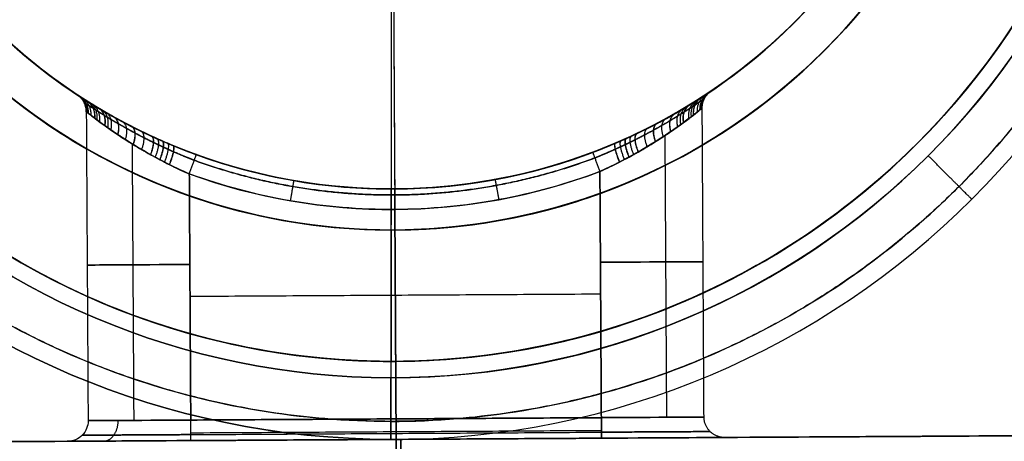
# Model space of a CAD drawing. Header units: millimetres. Extents: x -130 to 129, y 0 to 422.
# Tile 8 of 256: x -10 to 14, y 143 to 153. Entities that reach past the tile are written whole.
import ezdxf

# ---------------------------------------------------------------- set-up
doc = ezdxf.new("R2010")
doc.units = ezdxf.units.MM
doc.layers.add('Capa 01', color=7, linetype='Continuous')
doc.layers.add('NEGRO', color=7, linetype='Continuous', true_color=0x363535)

# ---------------------------------------------------------------- blocks, each defined once
blk = doc.blocks.new('DOME 29912')
at = {"layer": 'NEGRO', "extrusion": (0, 0, -1)}
for centre, radius, start, end in [((0.785, 162.998, -112.75), 18.1, 270.036, 90.036), ((0.785, 162.998, -111), 18.1, 269.6669, 89.6669), ((0.785, 162.998, -111), 18.1, 89.6669, 269.6669), ((0.785, 162.998, -112.75), 18.1, 90.036, 270.036), ((0.785, 162.998, -111), 14.9, 89.6669, 269.6669), ((0.785, 162.998, -110.25), 14.9, 89.6669, 269.6669), ((0.785, 162.998, -111), 14.9, 269.6669, 89.6669), ((0.785, 162.998, -110.25), 14.9, 269.6669, 89.6669), ((0.785, 162.998, -107), 13.9, 302.5988, 89.6669), ((0.785, 162.998, -111), 13.9, 269.6669, 89.6669), ((0.785, 162.998, -107), 13.9, 89.6669, 236.7349), ((0.785, 162.998, -111), 13.9, 89.6669, 269.6669), ((0.785, 162.998, -120), 13.9, 270.036, 69.7185), ((0.785, 162.998, -120), 13.9, 110.3535, 270.036), ((0.785, 162.998, -120.5), 20, 270.036, 0.036), ((0.785, 162.998, -122), 18.5, 270.036, 0.036), ((0.785, 162.998, -113.5), 18.1, 270.036, 0.0021), ((0.785, 162.998, -111.5), 18.1, 180.0021, 0.0021), ((0.785, 162.998, -113.5), 18.1, 270.036, 0.0021), ((0.785, 162.998, -113.5), 18.1, 270.036, 0.0021), ((0.785, 162.998, -109.5), 14.9, 269.6669, 0.0021), ((0.785, 162.998, -113.5), 14.9, 270.036, 0.0021), ((0.785, 162.998, -111.5), 14.9, 180.0021, 0.0021), ((0.785, 162.998, -113.5), 14.9, 270.036, 0.0021), ((0.785, 162.998, -109.5), 14.9, 269.6669, 0.0021), ((0.785, 162.998, -113.5), 14.9, 270.036, 0.0021), ((0.785, 162.998, -122), 18.5, 180.036, 270.036), ((0.785, 162.998, -113.5), 18.1, 180.0021, 270.036), ((0.785, 162.998, -113.5), 18.1, 180.0021, 270.036), ((0.785, 162.998, -113.5), 18.1, 180.0021, 270.036), ((0.785, 162.998, -113.5), 14.9, 180.0021, 270.036), ((0.785, 162.998, -113.5), 14.9, 180.0021, 270.036), ((0.785, 162.998, -113.5), 14.9, 180.0021, 270.036), ((0.785, 162.998, -109.5), 14.9, 180.0021, 269.6669), ((0.785, 162.998, -109.5), 14.9, 180.0021, 269.6669), ((0.785, 162.998, -103), 13.9, 249.3493, 289.9844), ((0.785, 162.998, -108.5), 14.4, 269.6669, 289.9844), ((0.785, 162.998, -108.5), 14.4, 249.3493, 269.6669), ((8.671, 143.452, -106), 0.5, 179.6669, 269.6669)]:
    blk.add_arc(centre, radius, start, end, dxfattribs=at)
at = {"layer": 'NEGRO'}
for centre, radius, start, end in [((-0.785, 162.998, 112), 18.1, 89.964, 269.964), ((-0.785, 162.998, 110.25), 18.1, 90.3331, 270.3331), ((-0.785, 162.998, 110.25), 18.1, 270.3331, 90.3331), ((-0.785, 162.998, 112), 18.1, 269.964, 89.964), ((-0.785, 162.998, 112), 14.9, 89.964, 269.964), ((-0.785, 162.998, 112.75), 14.9, 89.964, 269.964), ((-0.785, 162.998, 112), 14.9, 269.964, 89.964), ((-0.785, 162.998, 112.75), 14.9, 269.964, 89.964), ((-0.785, 162.998, 112), 13.9, 89.964, 269.964), ((-0.785, 162.998, 103), 13.9, 90.3331, 250.0156), ((-0.785, 162.998, 103), 13.9, 290.6507, 90.3331), ((-0.785, 162.998, 112), 13.9, 269.964, 89.964), ((-0.785, 162.998, 116), 13.9, 122.896, 269.964), ((-0.785, 162.998, 116), 13.9, 269.964, 57.032), ((-0.785, 162.998, 113.5), 20, 179.964, 359.964), ((-0.785, 162.998, 117), 20, 179.964, 359.964), ((-0.785, 162.998, 112), 18.5, 179.964, 359.964), ((-0.785, 162.998, 109.5), 18.1, 179.9979, 270.3331), ((-0.785, 162.998, 109.5), 18.1, 179.9979, 270.3331), ((-0.785, 162.998, 109.5), 18.1, 179.9979, 270.3331), ((-0.785, 162.998, 113.5), 18.1, 179.9979, 269.964), ((-0.785, 162.998, 109.5), 18.1, 179.9979, 270.3331), ((-0.785, 162.998, 109.5), 14.9, 179.9979, 270.3331), ((-0.785, 162.998, 109.5), 14.9, 179.9979, 270.3331), ((-0.785, 162.998, 113.5), 14.9, 179.9979, 269.964), ((-0.785, 162.998, 120.5), 20, 269.964, 359.964), ((-0.785, 162.998, 113.5), 18.1, 269.964, 359.9979), ((-0.785, 162.998, 113.5), 14.9, 269.964, 359.9979), ((-0.785, 162.998, 109.5), 14.9, 270.3331, 359.9979), ((-0.785, 162.998, 109.5), 14.9, 270.3331, 359.9979), ((-0.785, 162.998, 109.5), 18.1, 270.3331, 359.9979), ((-0.785, 162.998, 109.5), 18.1, 270.3331, 359.9979), ((-0.785, 162.998, 109.5), 18.1, 270.3331, 359.9979), ((-0.785, 162.998, 109.5), 18.1, 270.3331, 359.9979), ((-0.785, 162.998, 109), 13.9, 250.0156, 270.3331), ((-0.785, 162.998, 109), 13.9, 270.3331, 290.6507), ((-0.785, 162.998, 103.5), 14.4, 250.0156, 290.6507)]:
    blk.add_arc(centre, radius, start, end, dxfattribs=at)
at = {"layer": 'NEGRO', "extrusion": (-0.999983, -0.005814, 1.94952e-13)}
blk.add_arc((-148.6, 109, -0.163), 0.5, 180, 270, dxfattribs=at)
at = {"layer": 'NEGRO', "extrusion": (0.005814, -0.999983, 0)}
for centre, radius, start, end in [((-4.837, 106, -147.29), 2.5, 90, 270), ((5.163, 106, -147.285), 2.5, 0, 90), ((5.163, 106, -147.285), 2.5, 270, 360), ((-4.837, 106, -143), 3, 90, 180)]:
    blk.add_arc(centre, radius, start, end, dxfattribs=at)
at = {"layer": 'NEGRO', "extrusion": (1, -0.000628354, 0)}
blk.add_arc((144.497, 120.5, -0.887), 1.5, 90, 180, dxfattribs=at)
at = {"layer": 'NEGRO', "extrusion": (-0.005814, 0.999983, 6.98296e-15)}
blk.add_arc((4.837, 106, 143.5), 2.5, 270, 0, dxfattribs=at)
at = {"layer": 'NEGRO', "extrusion": (-0.005814, 0.999983, -1.13685e-14)}
blk.add_arc((4.837, 106, 143.5), 2.5, 0, 90, dxfattribs=at)
at = {"layer": 'NEGRO', "extrusion": (0.999983, 0.005814, 0)}
for centre, start, end in [((143.5, 109, -4.837), 180, 270), ((143.5, 103, 0.163), 90, 180), ((143.5, 109, 5.163), 180, 270), ((143.5, 103, 5.163), 90, 180)]:
    blk.add_arc(centre, 0.5, start, end, dxfattribs=at)
at = {"layer": 'NEGRO', "extrusion": (-0.999983, -0.005814, 2.72277e-35)}
blk.add_arc((-143.5, 103, 4.837), 0.5, 0, 90, dxfattribs=at)
at = {"layer": 'NEGRO', "extrusion": (-0.999983, -0.005814, 0)}
blk.add_arc((-143.5, 109, -0.163), 0.5, 270, 360, dxfattribs=at)
at = {"layer": 'NEGRO', "extrusion": (-0.005814, 0.999983, -6.98296e-15)}
blk.add_arc((-5.163, 106, 143.5), 2.5, 90, 180, dxfattribs=at)
at = {"layer": 'NEGRO', "extrusion": (-0.005814, 0.999983, 8.26281e-17)}
blk.add_arc((-5.163, 106, 143.5), 2.5, 180, 270, dxfattribs=at)
at = {"layer": 'NEGRO', "extrusion": (0.005814, -0.999983, -9.47374e-15)}
blk.add_arc((-4.837, 106, -143), 3, 180, 270, dxfattribs=at)
at = {"layer": 'NEGRO', "extrusion": (0.005814, -0.999983, 9.47374e-15)}
blk.add_arc((5.163, 106, -143), 3, 270, 90, dxfattribs=at)
at = {"layer": 'NEGRO'}
for points in [[(-0.717, 271.498, 122), (-0.797, 144.498, 122)], [(-0.79, 154.998, 120), (-0.794, 149.098, 120)], [(-0.736, 154.598, 101), (-0.035, 34, 101)], [(-0.73, 153.498, 103), (-0.704, 149.098, 103)], [(13.273, 151.597, 109.5), (13.273, 151.597, 111)], [(13.199, 151.506, 113.5), (13.199, 151.506, 112)], [(6.828, 143.542, 106), (6.785, 151.068, 106)], [(-8.215, 150.981, 106), (-8.171, 143.454, 106)], [(-7.345, 150.743, 112), (-7.345, 150.743, 120)], [(-7.266, 150.701, 111), (-7.266, 150.701, 108.409)], [(-7.266, 150.701, 103.591), (-7.266, 150.701, 103)], [(5.76, 150.735, 112), (5.76, 150.735, 120)], [(5.839, 150.777, 111), (5.839, 150.777, 108.409)], [(5.839, 150.777, 103.591), (5.839, 150.777, 103)], [(5.874, 150.399, 107.933), (5.914, 143.536, 107.933)], [(5.874, 150.399, 104.067), (5.914, 143.536, 104.067)], [(-7.1, 150.197, 108.079), (-7.06, 143.461, 108.079)], [(-7.1, 150.197, 103.921), (-7.06, 143.461, 103.921)], [(6.315, 149.898, 111), (6.315, 149.898, 109.5)], [(-7.817, 149.862, 112), (-7.817, 149.862, 113.5)], [(-7.732, 149.816, 111), (-7.732, 149.816, 109.5)], [(6.231, 149.853, 112), (6.231, 149.853, 113.5)], [(-5.706, 149.465, 103.5), (-5.671, 143.469, 103.5)], [(-5.671, 143.469, 108.5), (-5.706, 149.465, 108.5)], [(4.293, 149.523, 108.5), (4.328, 143.527, 108.5)], [(4.328, 143.527, 103.5), (4.293, 149.523, 103.5)], [(-0.794, 149.098, 120), (-0.794, 149.098, 112)], [(-0.794, 148.098, 112), (-0.794, 149.098, 112)], [(-0.704, 149.098, 109), (-0.704, 149.098, 111)], [(-0.698, 148.098, 111), (-0.704, 149.098, 111)], [(-0.701, 148.598, 108.5), (-0.672, 143.498, 108.5)], [(-0.672, 143.498, 103.5), (-0.701, 148.598, 103.5)], [(2.121, 148.384, 113.5), (2.121, 148.384, 109.5)], [(-0.794, 148.098, 113.5), (-0.796, 144.898, 113.5)], [(-0.794, 148.098, 112), (-0.794, 148.098, 113.5)], [(-0.786, 144.898, 113.5), (-0.786, 148.098, 113.5)], [(-0.786, 144.898, 109.5), (-0.786, 148.098, 109.5)], [(-0.698, 148.098, 111), (-0.698, 148.098, 109.5)], [(-0.698, 148.098, 109.5), (-0.68, 144.898, 109.5)], [(-5.689, 146.485, 108.5), (4.311, 146.543, 108.5)], [(-5.689, 146.485, 103.5), (4.311, 146.543, 103.5)], [(2.746, 145.245, 113.5), (2.746, 145.245, 109.5)], [(-0.796, 144.898, 112), (-0.797, 144.498, 112)], [(-0.796, 144.898, 113.5), (-0.796, 144.898, 112)], [(-0.68, 144.898, 109.5), (-0.68, 144.898, 111)], [(0.081, 14, 111), (-0.68, 144.898, 111)], [(-5.671, 143.469, 108.5), (4.328, 143.527, 108.5)], [(4.328, 143.527, 103.5), (-5.671, 143.469, 103.5)], [(4.33, 143.21, 108.613), (-5.67, 143.152, 108.613)], [(-5.669, 143.115, 103.354), (4.33, 143.174, 103.354)], [(18.331, 143.109, 102), (-19.668, 142.888, 102)], [(-19.668, 142.888, 110), (18.331, 143.109, 110)], [(4.331, 143.027, 109), (-5.669, 142.969, 109)], [(-5.669, 142.969, 103), (4.331, 143.027, 103)], [(-0.798, 142.998, 113.5), (-0.798, 142.998, 120.5)], [(-0.669, 142.998, 102), (-0.669, 142.998, 103)], [(-0.669, 142.998, 109), (-0.669, 142.998, 110)], [(0.195, 14.007, 110), (-0.555, 142.999, 110)], [(-0.555, 142.999, 102), (0.091, 31.999, 102)], [(18.331, 143.109, 106), (7.331, 143.045, 106)]]:
    blk.add_open_spline(points, degree=1, dxfattribs=at)
for points, weights, degree in [([(-20.346, 163.01, 112.439), (-20.37, 123.889, 112.439), (18.751, 123.864, 112.439), (18.776, 162.985, 112.439)], [0.816490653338, 0.272163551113, 0.272163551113, 0.816490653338], 3), ([(-0.797, 143.437, 121.561), (-12.256, 143.444, 121.561), (-20.353, 151.552, 121.561), (-20.346, 163.01, 121.561)], [0.816490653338, 0.65706093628, 0.65706093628, 0.816490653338], 3), ([(18.776, 162.985, 121.561), (18.769, 151.527, 121.561), (10.661, 143.43, 121.561), (-0.797, 143.437, 121.561)], [0.816490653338, 0.65706093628, 0.65706093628, 0.816490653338], 3), ([(-8.215, 150.981, 106.007), (-8.217, 151.248, 106.007), (-8.44, 151.395, 106.008)], [1, 0.881916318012, 1], 2), ([(-8.202, 150.971, 105.748), (-8.202, 151.239, 105.73), (-8.425, 151.386, 105.697)], [1, 0.880813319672, 1], 2), ([(-8.201, 150.97, 106.265), (-8.201, 151.238, 106.284), (-8.424, 151.385, 106.318)], [1, 0.880700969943, 1], 2), ([(-8.186, 150.958, 105.618), (-8.183, 151.227, 105.591), (-8.406, 151.373, 105.542)], [1, 0.879383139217, 1], 2), ([(-8.184, 150.956, 106.393), (-8.181, 151.226, 106.421), (-8.404, 151.372, 106.472)], [1, 0.87922552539, 1], 2), ([(-8.163, 150.94, 105.491), (-8.157, 151.211, 105.455), (-8.379, 151.356, 105.389)], [1, 0.87739609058, 1], 2), ([(-8.16, 150.938, 106.521), (-8.154, 151.209, 106.558), (-8.376, 151.354, 106.625)], [1, 0.877176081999, 1], 2), ([(-8.097, 150.889, 105.244), (-8.083, 151.165, 105.192), (-8.304, 151.307, 105.092)], [1, 0.871840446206, 1], 2), ([(6.575, 150.902, 104.996), (6.544, 151.184, 104.929), (6.761, 151.324, 104.795)], [1, 0.863906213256, 1], 2), ([(6.579, 150.905, 106.994), (6.549, 151.187, 107.06), (6.766, 151.328, 107.193)], [1, 0.864272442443, 1], 2), ([(6.668, 150.975, 106.756), (6.65, 151.25, 106.808), (6.869, 151.395, 106.908)], [1, 0.871840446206, 1], 2), ([(6.73, 151.024, 105.479), (6.721, 151.295, 105.442), (6.941, 151.443, 105.375)], [1, 0.877176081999, 1], 2), ([(6.732, 151.026, 106.509), (6.723, 151.297, 106.545), (6.944, 151.445, 106.611)], [1, 0.87739609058, 1], 2), ([(6.754, 151.043, 105.607), (6.748, 151.313, 105.579), (6.968, 151.461, 105.528)], [1, 0.87922552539, 1], 2), ([(6.755, 151.045, 106.382), (6.75, 151.314, 106.409), (6.971, 151.462, 106.458)], [1, 0.879383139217, 1], 2), ([(6.771, 151.057, 105.735), (6.767, 151.325, 105.716), (6.988, 151.474, 105.682)], [1, 0.880700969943, 1], 2), ([(6.772, 151.058, 106.252), (6.768, 151.326, 106.27), (6.99, 151.475, 106.303)], [1, 0.880813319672, 1], 2), ([(6.785, 151.068, 105.993), (6.783, 151.335, 105.993), (7.004, 151.485, 105.992)], [1, 0.881916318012, 1], 2), ([(-8.008, 150.82, 105.006), (-7.981, 151.103, 104.94), (-8.2, 151.241, 104.807)], [1, 0.864272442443, 1], 2), ([(-8.004, 150.817, 107.004), (-7.976, 151.1, 107.071), (-8.195, 151.238, 107.205)], [1, 0.863906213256, 1], 2), ([(-7.95, 150.777, 107.118), (-7.915, 151.063, 107.191), (-8.133, 151.199, 107.342)], [1, 0.859409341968, 1], 2), ([(-7.891, 150.733, 107.229), (-7.849, 151.024, 107.307), (-8.064, 151.156, 107.475)], [1, 0.854495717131, 1], 2), ([(-7.765, 150.641, 104.571), (-7.707, 150.941, 104.486), (-7.919, 151.068, 104.286)], [1, 0.844169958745, 1], 2), ([(-7.759, 150.637, 107.437), (-7.701, 150.938, 107.523), (-7.912, 151.064, 107.724)], [1, 0.843686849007, 1], 2), ([(6.266, 150.67, 107.528), (6.196, 150.975, 107.616), (6.403, 151.101, 107.833)], [1, 0.838275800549, 1], 2), ([(6.332, 150.719, 104.563), (6.27, 151.019, 104.477), (6.48, 151.147, 104.276)], [1, 0.843686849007, 1], 2), ([(6.338, 150.723, 107.429), (6.277, 151.023, 107.514), (6.487, 151.152, 107.714)], [1, 0.844169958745, 1], 2), ([(6.463, 150.816, 104.771), (6.418, 151.107, 104.693), (6.632, 151.242, 104.525)], [1, 0.854495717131, 1], 2), ([(6.522, 150.861, 104.882), (6.484, 151.147, 104.809), (6.7, 151.285, 104.658)], [1, 0.859409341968, 1], 2), ([(-7.692, 150.589, 104.472), (-7.626, 150.895, 104.384), (-7.834, 151.018, 104.167)], [1, 0.838275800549, 1], 2), ([(-7.614, 150.535, 104.377), (-7.539, 150.847, 104.287), (-7.744, 150.965, 104.053)], [1, 0.83207103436, 1], 2), ([(-7.448, 150.421, 104.201), (-7.355, 150.746, 104.109), (-7.552, 150.856, 103.841)], [1, 0.81900744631, 1], 2), ([(-7.444, 150.419, 107.803), (-7.35, 150.744, 107.894), (-7.547, 150.853, 108.163)], [1, 0.818702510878, 1], 2), ([(6.02, 150.497, 104.197), (5.923, 150.821, 104.106), (6.118, 150.933, 103.837)], [1, 0.818702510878, 1], 2), ([(6.024, 150.5, 107.799), (5.927, 150.824, 107.891), (6.122, 150.935, 108.159)], [1, 0.81900744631, 1], 2), ([(6.189, 150.615, 107.623), (6.11, 150.926, 107.713), (6.314, 151.047, 107.947)], [1, 0.83207103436, 1], 2), ([(-7.262, 150.299, 107.961), (-7.151, 150.639, 108.05), (-7.336, 150.738, 108.353)], [1, 0.804830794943, 1], 2), ([(-7.072, 150.18, 103.904), (-6.945, 150.536, 103.819), (-7.117, 150.624, 103.484)], [1, 0.790880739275, 1], 2), ([(-7.068, 150.177, 108.099), (-6.94, 150.533, 108.183), (-7.112, 150.621, 108.519)], [1, 0.790543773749, 1], 2), ([(5.647, 150.251, 103.901), (5.515, 150.606, 103.817), (5.685, 150.695, 103.481)], [1, 0.790543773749, 1], 2), ([(5.651, 150.254, 108.096), (5.52, 150.608, 108.181), (5.691, 150.698, 108.516)], [1, 0.790880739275, 1], 2), ([(5.839, 150.375, 104.039), (5.724, 150.714, 103.95), (5.908, 150.815, 103.647)], [1, 0.804830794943, 1], 2), ([(-6.866, 150.056, 103.783), (-6.723, 150.429, 103.708), (-6.878, 150.504, 103.34)], [1, 0.776223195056, 1], 2), ([(-6.65, 149.933, 103.684), (-6.495, 150.324, 103.62), (-6.628, 150.385, 103.22)], [1, 0.761621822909, 1], 2), ([(-6.646, 149.931, 108.318), (-6.491, 150.322, 108.382), (-6.623, 150.383, 108.781)], [1, 0.761372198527, 1], 2), ([(5.116, 149.937, 103.64), (4.951, 150.335, 103.583), (5.07, 150.391, 103.168)], [1, 0.754060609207, 1], 2), ([(5.228, 150, 103.682), (5.068, 150.389, 103.618), (5.2, 150.452, 103.219)], [1, 0.761372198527, 1], 2), ([(5.231, 150.002, 108.316), (5.072, 150.391, 108.38), (5.204, 150.454, 108.78)], [1, 0.761621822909, 1], 2), ([(5.446, 150.128, 108.217), (5.299, 150.499, 108.292), (5.453, 150.576, 108.66)], [1, 0.776223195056, 1], 2), ([(-6.533, 149.869, 108.36), (-6.373, 150.27, 108.417), (-6.493, 150.324, 108.832)], [1, 0.754060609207, 1], 2), ([(-6.425, 149.811, 103.605), (-6.26, 150.221, 103.555), (-6.367, 150.268, 103.126)], [1, 0.747202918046, 1], 2), ([(-6.419, 149.808, 108.397), (-6.254, 150.218, 108.446), (-6.361, 150.265, 108.876)], [1, 0.746862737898, 1], 2), ([(-6.309, 149.751, 103.573), (-6.141, 150.17, 103.531), (-6.233, 150.21, 103.088)], [1, 0.740101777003, 1], 2), ([(-6.191, 149.691, 103.547), (-6.02, 150.121, 103.513), (-6.096, 150.153, 103.057)], [1, 0.733100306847, 1], 2), ([(-6.187, 149.689, 108.454), (-6.016, 150.119, 108.487), (-6.092, 150.151, 108.944)], [1, 0.732898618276, 1], 2), ([(4.772, 149.753, 103.546), (4.596, 150.181, 103.513), (4.671, 150.213, 103.056)], [1, 0.732898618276, 1], 2), ([(4.775, 149.755, 108.453), (4.599, 150.183, 108.487), (4.675, 150.215, 108.943)], [1, 0.733100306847, 1], 2), ([(4.893, 149.816, 108.427), (4.719, 150.234, 108.469), (4.812, 150.274, 108.912)], [1, 0.740101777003, 1], 2), ([(5.002, 149.874, 103.603), (4.833, 150.283, 103.554), (4.939, 150.331, 103.124)], [1, 0.746862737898, 1], 2), ([(5.008, 149.877, 108.395), (4.838, 150.285, 108.445), (4.945, 150.334, 108.874)], [1, 0.747202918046, 1], 2), ([(-5.706, 149.465, 103.5), (-5.535, 149.935, 103.5), (-5.535, 149.935, 103)], [1, 0.707106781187, 1], 2), ([(-5.706, 149.465, 108.5), (-5.535, 149.935, 108.5), (-5.535, 149.935, 109)], [1, 0.707106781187, 1], 2), ([(4.117, 149.991, 109), (4.117, 149.991, 108.5), (4.293, 149.523, 108.5)], [1, 0.707106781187, 1], 2), ([(4.117, 149.991, 103), (4.117, 149.991, 103.5), (4.293, 149.523, 103.5)], [1, 0.707106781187, 1], 2), ([(13.348, 148.847, 120.5), (13.348, 148.847, 121.379), (12.909, 149.286, 122), (12.288, 149.908, 122)], [0.816490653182, 0.657060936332, 0.657060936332, 0.816490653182], 3), ([(4.169, 149.854, 103.354), (0.995, 148.657, 103.354), (-2.398, 148.638, 103.354), (-5.586, 149.797, 103.354)], [0.816490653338, 0.782624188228, 0.782624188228, 0.816490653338], 3), ([(-5.586, 149.797, 108.646), (-4.017, 149.227, 108.646), (-2.372, 148.942, 108.646), (-0.703, 148.952, 108.646)], [0.816490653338, 0.807957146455, 0.807957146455, 0.816490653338], 3), ([(-0.703, 148.952, 108.646), (0.966, 148.961, 108.646), (2.607, 149.265, 108.646), (4.169, 149.854, 108.646)], [0.816490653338, 0.807957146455, 0.807957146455, 0.816490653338], 3), ([(-3.242, 148.809, 108.5), (-3.192, 149.098, 108.5), (-3.157, 149.302, 108.707), (-3.157, 149.302, 109)], [0.949080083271, 0.763760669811, 0.763760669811, 0.949080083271], 3), ([(1.837, 148.838, 108.5), (1.784, 149.126, 108.5), (1.746, 149.33, 108.707), (1.746, 149.33, 109)], [0.949080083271, 0.763760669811, 0.763760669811, 0.949080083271], 3), ([(-0.701, 148.598, 103.5), (-0.703, 148.891, 103.5), (-0.704, 149.098, 103.293), (-0.704, 149.098, 103)], [0.926820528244, 0.74584756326, 0.74584756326, 0.926820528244], 3), ([(-0.798, 142.998, 113.5), (-0.798, 142.998, 112.621), (-0.797, 143.619, 112), (-0.797, 144.498, 112)], [0.478289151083, 0.384897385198, 0.384897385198, 0.478289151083], 3), ([(-7.79, 142.957, 103.879), (-7.583, 142.958, 104.086), (-7.438, 143.166, 104.232), (-7.439, 143.459, 104.232)], [0.816490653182, 0.657060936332, 0.657060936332, 0.816490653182], 3), ([(-7.79, 142.957, 108.121), (-7.583, 142.958, 107.914), (-7.438, 143.166, 107.768), (-7.439, 143.459, 107.768)], [0.816490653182, 0.657060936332, 0.657060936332, 0.816490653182], 3), ([(7.331, 143.045, 106), (7.038, 143.043, 106), (6.83, 143.249, 106), (6.828, 143.542, 106)], [0.478289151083, 0.384897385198, 0.384897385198, 0.478289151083], 3), ([(4.33, 143.174, 108.646), (9.623, 143.204, 108.646), (9.623, 143.204, 103.354), (4.33, 143.174, 103.354)], [0.816490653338, 0.272163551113, 0.272163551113, 0.816490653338], 3), ([(-5.669, 143.115, 103.354), (-7.22, 143.106, 103.354), (-8.316, 143.1, 104.45), (-8.316, 143.1, 106)], [0.816490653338, 0.65706093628, 0.65706093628, 0.816490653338], 3), ([(-8.316, 143.1, 106), (-8.316, 143.1, 107.55), (-7.22, 143.106, 108.646), (-5.669, 143.115, 108.646)], [0.816490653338, 0.65706093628, 0.65706093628, 0.816490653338], 3)]:
    blk.add_rational_spline(points, weights, degree=degree, dxfattribs=at)
for points, knots in [([(-5.535, 149.935, 103), (-6.309, 150.216, 103), (-7.036, 150.568, 103.319), (-8.102, 151.163, 104.398), (-8.442, 151.397, 105.196), (-8.438, 151.394, 106.82), (-8.099, 151.162, 107.607), (-7.03, 150.565, 108.685), (-6.309, 150.216, 109), (-5.535, 149.935, 109)], [3.786985, 3.786985, 3.786985, 3.786985, 4.036985, 4.036985, 4.286985, 4.286985, 4.536985, 4.536985, 4.786985, 4.786985, 4.786985, 4.786985]), ([(-5.535, 149.935, 103), (-5.726, 150.004, 103), (-5.913, 150.077, 103.019), (-6.142, 150.171, 103.066), (-6.188, 150.191, 103.076), (-6.278, 150.229, 103.1), (-6.323, 150.249, 103.112), (-6.456, 150.307, 103.153), (-6.543, 150.346, 103.185), (-6.713, 150.425, 103.256), (-6.796, 150.464, 103.296), (-6.959, 150.544, 103.384), (-7.039, 150.584, 103.432), (-7.273, 150.704, 103.589), (-7.418, 150.781, 103.708), (-7.619, 150.893, 103.908), (-7.683, 150.93, 103.978), (-7.775, 150.983, 104.09), (-7.805, 151.001, 104.128), (-7.863, 151.035, 104.206), (-7.891, 151.052, 104.245), (-8.027, 151.133, 104.447), (-8.122, 151.191, 104.62), (-8.239, 151.265, 104.9), (-8.274, 151.287, 104.995), (-8.333, 151.326, 105.189), (-8.359, 151.342, 105.288), (-8.389, 151.362, 105.44), (-8.398, 151.368, 105.491), (-8.413, 151.378, 105.593), (-8.42, 151.382, 105.645), (-8.435, 151.392, 105.801), (-8.44, 151.396, 105.905), (-8.44, 151.395, 106.111), (-8.434, 151.392, 106.215), (-8.418, 151.381, 106.369), (-8.412, 151.377, 106.421), (-8.396, 151.366, 106.523), (-8.386, 151.36, 106.575), (-8.334, 151.326, 106.828), (-8.273, 151.287, 107.021), (-8.175, 151.225, 107.251), (-8.155, 151.212, 107.297), (-8.111, 151.185, 107.387), (-8.088, 151.171, 107.432), (-8.017, 151.127, 107.562), (-7.966, 151.096, 107.645), (-7.803, 150.999, 107.884), (-7.682, 150.928, 108.03), (-7.48, 150.816, 108.23), (-7.409, 150.777, 108.294), (-7.264, 150.7, 108.413), (-7.189, 150.66, 108.468), (-6.958, 150.542, 108.622), (-6.795, 150.463, 108.71), (-6.58, 150.363, 108.799), (-6.537, 150.344, 108.816), (-6.449, 150.304, 108.848), (-6.405, 150.285, 108.863), (-6.272, 150.226, 108.903), (-6.183, 150.188, 108.926), (-5.911, 150.076, 108.981), (-5.726, 150.004, 109), (-5.535, 149.935, 109)], [-0.009909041, -0.009909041, -0.009909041, -0.009909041, -0.009289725, -0.009289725, -0.009134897, -0.009134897, -0.008980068, -0.008980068, -0.00867041, -0.00867041, -0.008360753, -0.008360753, -0.008051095, -0.008051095, -0.00743178, -0.00743178, -0.007122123, -0.007122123, -0.006967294, -0.006967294, -0.006812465, -0.006812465, -0.00619315, -0.00619315, -0.005883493, -0.005883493, -0.005573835, -0.005573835, -0.005419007, -0.005419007, -0.005264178, -0.005264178, -0.00495452, -0.00495452, -0.004644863, -0.004644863, -0.004490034, -0.004490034, -0.004335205, -0.004335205, -0.00371589, -0.00371589, -0.003561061, -0.003561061, -0.003406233, -0.003406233, -0.003096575, -0.003096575, -0.00247726, -0.00247726, -0.002167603, -0.002167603, -0.001857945, -0.001857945, -0.00123863, -0.00123863, -0.001083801, -0.001083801, -0.000928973, -0.000928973, -0.000619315, -0.000619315, 0, 0, 0, 0]), ([(4.117, 149.991, 109), (4.887, 150.281, 109), (5.61, 150.641, 108.681), (6.669, 151.249, 107.602), (7.006, 151.487, 106.804), (7.002, 151.484, 105.18), (6.666, 151.248, 104.393), (5.605, 150.638, 103.315), (4.887, 150.281, 103), (4.117, 149.991, 103)], [0.3546074, 0.3546074, 0.3546074, 0.3546074, 0.6046074, 0.6046074, 0.8546074, 0.8546074, 1.1046074, 1.1046074, 1.3546074, 1.3546074, 1.3546074, 1.3546074]), ([(4.117, 149.991, 109), (4.307, 150.062, 109), (4.493, 150.137, 108.981), (4.721, 150.235, 108.934), (4.767, 150.254, 108.924), (4.857, 150.294, 108.9), (4.901, 150.314, 108.888), (5.033, 150.374, 108.847), (5.119, 150.414, 108.815), (5.289, 150.494, 108.744), (5.371, 150.535, 108.704), (5.534, 150.617, 108.616), (5.613, 150.657, 108.568), (5.846, 150.78, 108.411), (5.989, 150.859, 108.292), (6.189, 150.974, 108.092), (6.253, 151.011, 108.022), (6.344, 151.065, 107.91), (6.374, 151.083, 107.872), (6.432, 151.118, 107.794), (6.46, 151.135, 107.755), (6.595, 151.218, 107.553), (6.688, 151.277, 107.38), (6.805, 151.353, 107.1), (6.84, 151.375, 107.005), (6.899, 151.414, 106.811), (6.924, 151.431, 106.712), (6.954, 151.451, 106.56), (6.963, 151.457, 106.509), (6.978, 151.468, 106.407), (6.985, 151.472, 106.355), (7, 151.482, 106.199), (7.005, 151.485, 106.095), (7.004, 151.485, 105.889), (6.999, 151.481, 105.785), (6.983, 151.471, 105.631), (6.976, 151.466, 105.579), (6.961, 151.456, 105.477), (6.951, 151.45, 105.425), (6.899, 151.415, 105.172), (6.839, 151.375, 104.979), (6.742, 151.312, 104.749), (6.721, 151.299, 104.703), (6.678, 151.271, 104.613), (6.655, 151.256, 104.568), (6.584, 151.212, 104.438), (6.534, 151.18, 104.355), (6.372, 151.081, 104.116), (6.252, 151.009, 103.97), (6.051, 150.895, 103.77), (5.981, 150.855, 103.706), (5.836, 150.776, 103.587), (5.762, 150.736, 103.532), (5.532, 150.615, 103.378), (5.37, 150.534, 103.29), (5.157, 150.432, 103.201), (5.114, 150.411, 103.184), (5.027, 150.371, 103.152), (4.983, 150.351, 103.137), (4.851, 150.291, 103.097), (4.762, 150.252, 103.074), (4.491, 150.136, 103.019), (4.306, 150.062, 103), (4.117, 149.991, 103)], [-0.009909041, -0.009909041, -0.009909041, -0.009909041, -0.009289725, -0.009289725, -0.009134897, -0.009134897, -0.008980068, -0.008980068, -0.00867041, -0.00867041, -0.008360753, -0.008360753, -0.008051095, -0.008051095, -0.00743178, -0.00743178, -0.007122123, -0.007122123, -0.006967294, -0.006967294, -0.006812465, -0.006812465, -0.00619315, -0.00619315, -0.005883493, -0.005883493, -0.005573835, -0.005573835, -0.005419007, -0.005419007, -0.005264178, -0.005264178, -0.00495452, -0.00495452, -0.004644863, -0.004644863, -0.004490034, -0.004490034, -0.004335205, -0.004335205, -0.00371589, -0.00371589, -0.003561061, -0.003561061, -0.003406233, -0.003406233, -0.003096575, -0.003096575, -0.00247726, -0.00247726, -0.002167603, -0.002167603, -0.001857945, -0.001857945, -0.00123863, -0.00123863, -0.001083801, -0.001083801, -0.000928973, -0.000928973, -0.000619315, -0.000619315, 0, 0, 0, 0]), ([(6.785, 151.068, 106), (6.785, 151.068, 106.703), (6.468, 150.803, 107.376), (5.551, 150.176, 108.25), (4.944, 149.817, 108.5), (4.293, 149.523, 108.5)], [3.5707963, 3.5707963, 3.5707963, 3.5707963, 4.0707963, 4.0707963, 4.5707963, 4.5707963, 4.5707963, 4.5707963]), ([(4.293, 149.523, 103.5), (4.946, 149.817, 103.5), (5.549, 150.174, 103.748), (6.24, 150.648, 104.407), (6.432, 150.791, 104.674), (6.707, 151.004, 105.294), (6.785, 151.068, 105.647), (6.785, 151.068, 106)], [2.570796, 2.570796, 2.570796, 2.570796, 3.070796, 3.070796, 3.320796, 3.320796, 3.570796, 3.570796, 3.570796, 3.570796]), ([(4.293, 149.523, 103.5), (4.457, 149.597, 103.5), (4.616, 149.673, 103.516), (4.85, 149.793, 103.562), (4.926, 149.833, 103.581), (5.04, 149.895, 103.615), (5.078, 149.916, 103.627), (5.153, 149.958, 103.653), (5.191, 149.979, 103.667), (5.375, 150.084, 103.742), (5.514, 150.168, 103.815), (5.713, 150.293, 103.943), (5.777, 150.334, 103.989), (5.901, 150.416, 104.088), (5.962, 150.457, 104.142), (6.135, 150.576, 104.308), (6.239, 150.65, 104.43), (6.379, 150.753, 104.629), (6.422, 150.785, 104.699), (6.483, 150.832, 104.807), (6.503, 150.847, 104.844), (6.54, 150.875, 104.919), (6.558, 150.889, 104.957), (6.642, 150.954, 105.149), (6.694, 150.995, 105.31), (6.739, 151.031, 105.521), (6.747, 151.038, 105.564), (6.76, 151.049, 105.65), (6.766, 151.053, 105.692), (6.78, 151.064, 105.821), (6.784, 151.068, 105.907), (6.785, 151.068, 105.996), (6.785, 151.068, 105.998), (6.785, 151.068, 106)], [0, 0, 0, 0, 0.000619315, 0.000619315, 0.000928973, 0.000928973, 0.001083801, 0.001083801, 0.00123863, 0.00123863, 0.001857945, 0.001857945, 0.002167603, 0.002167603, 0.00247726, 0.00247726, 0.003096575, 0.003096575, 0.003406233, 0.003406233, 0.003561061, 0.003561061, 0.00371589, 0.00371589, 0.004335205, 0.004335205, 0.004490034, 0.004490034, 0.004644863, 0.004644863, 0.00495452, 0.00495452, 0.004962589, 0.004962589, 0.004962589, 0.004962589]), ([(6.785, 151.068, 106), (6.785, 151.068, 106.084), (6.78, 151.065, 106.168), (6.767, 151.054, 106.295), (6.762, 151.05, 106.339), (6.749, 151.039, 106.425), (6.741, 151.033, 106.467), (6.715, 151.012, 106.593), (6.693, 150.995, 106.675), (6.642, 150.955, 106.837), (6.613, 150.931, 106.917), (6.512, 150.853, 107.15), (6.431, 150.792, 107.294), (6.315, 150.706, 107.462), (6.291, 150.688, 107.495), (6.241, 150.652, 107.56), (6.215, 150.634, 107.592), (6.136, 150.578, 107.685), (6.081, 150.539, 107.743), (5.909, 150.421, 107.91), (5.785, 150.339, 108.009), (5.584, 150.212, 108.14), (5.516, 150.17, 108.18), (5.376, 150.086, 108.253), (5.304, 150.044, 108.287), (5.158, 149.96, 108.346), (5.084, 149.919, 108.372), (4.97, 149.857, 108.407), (4.932, 149.836, 108.417), (4.854, 149.795, 108.436), (4.815, 149.775, 108.445), (4.617, 149.674, 108.484), (4.457, 149.597, 108.5), (4.293, 149.523, 108.5)], [0.004962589, 0.004962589, 0.004962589, 0.004962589, 0.005264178, 0.005264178, 0.005419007, 0.005419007, 0.005573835, 0.005573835, 0.005883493, 0.005883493, 0.00619315, 0.00619315, 0.006812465, 0.006812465, 0.006967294, 0.006967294, 0.007122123, 0.007122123, 0.00743178, 0.00743178, 0.008051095, 0.008051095, 0.008360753, 0.008360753, 0.00867041, 0.00867041, 0.008980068, 0.008980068, 0.009134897, 0.009134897, 0.009289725, 0.009289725, 0.009909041, 0.009909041, 0.009909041, 0.009909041]), ([(-5.706, 149.465, 108.5), (-6.361, 149.751, 108.5), (-6.967, 150.1, 108.253), (-7.664, 150.565, 107.596), (-7.857, 150.706, 107.33), (-8.135, 150.917, 106.712), (-8.214, 150.98, 106.359), (-8.217, 150.983, 105.303), (-7.898, 150.722, 104.628), (-6.973, 150.104, 103.751), (-6.362, 149.751, 103.5), (-5.706, 149.465, 103.5)], [0, 0, 0, 0, 0.25, 0.25, 0.375, 0.375, 0.5, 0.5, 0.75, 0.75, 1, 1, 1, 1]), ([(-5.706, 149.465, 108.5), (-5.871, 149.537, 108.5), (-6.031, 149.612, 108.484), (-6.266, 149.728, 108.438), (-6.343, 149.768, 108.419), (-6.458, 149.828, 108.385), (-6.496, 149.848, 108.373), (-6.571, 149.889, 108.347), (-6.609, 149.91, 108.333), (-6.794, 150.013, 108.258), (-6.935, 150.096, 108.185), (-7.134, 150.218, 108.057), (-7.199, 150.259, 108.011), (-7.325, 150.34, 107.912), (-7.386, 150.38, 107.858), (-7.56, 150.496, 107.692), (-7.665, 150.57, 107.57), (-7.806, 150.67, 107.371), (-7.85, 150.703, 107.301), (-7.911, 150.748, 107.193), (-7.931, 150.763, 107.156), (-7.969, 150.791, 107.081), (-7.987, 150.804, 107.043), (-8.071, 150.868, 106.851), (-8.124, 150.909, 106.69), (-8.169, 150.945, 106.479), (-8.177, 150.951, 106.436), (-8.191, 150.962, 106.35), (-8.196, 150.966, 106.308), (-8.21, 150.977, 106.179), (-8.215, 150.981, 106.093), (-8.215, 150.981, 105.921), (-8.211, 150.978, 105.834), (-8.198, 150.967, 105.705), (-8.192, 150.963, 105.661), (-8.179, 150.953, 105.575), (-8.171, 150.946, 105.533), (-8.145, 150.926, 105.407), (-8.123, 150.909, 105.325), (-8.072, 150.869, 105.163), (-8.042, 150.846, 105.083), (-7.94, 150.769, 104.85), (-7.859, 150.709, 104.706), (-7.741, 150.624, 104.538), (-7.717, 150.607, 104.505), (-7.667, 150.571, 104.44), (-7.641, 150.553, 104.408), (-7.561, 150.498, 104.315), (-7.506, 150.46, 104.257), (-7.332, 150.344, 104.09), (-7.207, 150.263, 103.991), (-7.005, 150.139, 103.86), (-6.936, 150.097, 103.82), (-6.795, 150.015, 103.747), (-6.723, 149.974, 103.713), (-6.576, 149.892, 103.654), (-6.501, 149.851, 103.628), (-6.387, 149.791, 103.593), (-6.348, 149.771, 103.583), (-6.27, 149.731, 103.564), (-6.23, 149.711, 103.555), (-6.032, 149.612, 103.516), (-5.871, 149.537, 103.5), (-5.706, 149.465, 103.5)], [0, 0, 0, 0, 0.000619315, 0.000619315, 0.000928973, 0.000928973, 0.001083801, 0.001083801, 0.00123863, 0.00123863, 0.001857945, 0.001857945, 0.002167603, 0.002167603, 0.00247726, 0.00247726, 0.003096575, 0.003096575, 0.003406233, 0.003406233, 0.003561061, 0.003561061, 0.00371589, 0.00371589, 0.004335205, 0.004335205, 0.004490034, 0.004490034, 0.004644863, 0.004644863, 0.00495452, 0.00495452, 0.005264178, 0.005264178, 0.005419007, 0.005419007, 0.005573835, 0.005573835, 0.005883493, 0.005883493, 0.00619315, 0.00619315, 0.006812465, 0.006812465, 0.006967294, 0.006967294, 0.007122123, 0.007122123, 0.00743178, 0.00743178, 0.008051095, 0.008051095, 0.008360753, 0.008360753, 0.00867041, 0.00867041, 0.008980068, 0.008980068, 0.009134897, 0.009134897, 0.009289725, 0.009289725, 0.009909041, 0.009909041, 0.009909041, 0.009909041])]:
    blk.add_open_spline(points, degree=3, knots=knots, dxfattribs=at)
for points in [[(4.169, 149.854, 103.354), (4.338, 149.922, 103.35), (4.504, 149.993, 103.362), (4.75, 150.104, 103.405), (4.831, 150.141, 103.423), (4.952, 150.199, 103.456), (4.992, 150.218, 103.468), (5.072, 150.257, 103.494), (5.111, 150.277, 103.508), (5.307, 150.375, 103.583), (5.456, 150.453, 103.657), (5.67, 150.571, 103.79), (5.739, 150.61, 103.838), (5.874, 150.687, 103.942), (5.94, 150.725, 103.998), (6.128, 150.837, 104.174), (6.242, 150.907, 104.303), (6.395, 151.005, 104.517), (6.443, 151.036, 104.591), (6.51, 151.079, 104.708), (6.531, 151.093, 104.747), (6.573, 151.121, 104.828), (6.592, 151.134, 104.869), (6.684, 151.195, 105.076), (6.742, 151.235, 105.251), (6.792, 151.269, 105.48), (6.8, 151.275, 105.526), (6.815, 151.286, 105.619), (6.822, 151.29, 105.666), (6.837, 151.3, 105.806), (6.842, 151.304, 105.899), (6.842, 151.304, 106.086), (6.838, 151.301, 106.18), (6.823, 151.291, 106.321), (6.817, 151.287, 106.368), (6.803, 151.277, 106.461), (6.794, 151.271, 106.507), (6.765, 151.251, 106.644), (6.741, 151.235, 106.733), (6.685, 151.196, 106.909), (6.652, 151.174, 106.995), (6.541, 151.1, 107.247), (6.452, 151.041, 107.402), (6.325, 150.96, 107.581), (6.299, 150.944, 107.616), (6.244, 150.909, 107.685), (6.216, 150.892, 107.719), (6.13, 150.839, 107.818), (6.07, 150.802, 107.881), (5.882, 150.691, 108.057), (5.747, 150.613, 108.161), (5.532, 150.495, 108.296), (5.458, 150.455, 108.337), (5.308, 150.376, 108.412), (5.232, 150.337, 108.446), (5.077, 150.259, 108.505), (4.998, 150.221, 108.531), (4.877, 150.163, 108.565), (4.837, 150.144, 108.575), (4.755, 150.106, 108.593), (4.713, 150.087, 108.602), (4.505, 149.993, 108.638), (4.338, 149.922, 108.65), (4.169, 149.854, 108.646)], [(-5.586, 149.797, 108.646), (-5.755, 149.863, 108.65), (-5.922, 149.932, 108.638), (-6.17, 150.04, 108.595), (-6.251, 150.077, 108.577), (-6.372, 150.133, 108.544), (-6.413, 150.152, 108.532), (-6.493, 150.19, 108.506), (-6.533, 150.209, 108.492), (-6.729, 150.305, 108.417), (-6.88, 150.382, 108.343), (-7.095, 150.497, 108.21), (-7.165, 150.535, 108.162), (-7.301, 150.61, 108.058), (-7.367, 150.648, 108.002), (-7.556, 150.757, 107.826), (-7.671, 150.827, 107.697), (-7.825, 150.922, 107.483), (-7.873, 150.952, 107.409), (-7.941, 150.995, 107.292), (-7.962, 151.009, 107.253), (-8.004, 151.036, 107.172), (-8.024, 151.049, 107.131), (-8.117, 151.109, 106.924), (-8.175, 151.148, 106.749), (-8.225, 151.182, 106.52), (-8.233, 151.188, 106.474), (-8.249, 151.198, 106.381), (-8.255, 151.202, 106.334), (-8.27, 151.213, 106.194), (-8.275, 151.216, 106.101), (-8.276, 151.217, 105.914), (-8.271, 151.213, 105.82), (-8.257, 151.203, 105.679), (-8.25, 151.199, 105.632), (-8.236, 151.189, 105.539), (-8.227, 151.184, 105.493), (-8.198, 151.164, 105.356), (-8.174, 151.148, 105.267), (-8.117, 151.11, 105.091), (-8.084, 151.088, 105.005), (-7.972, 151.015, 104.753), (-7.883, 150.958, 104.598), (-7.754, 150.878, 104.419), (-7.728, 150.862, 104.384), (-7.673, 150.829, 104.315), (-7.645, 150.811, 104.281), (-7.558, 150.759, 104.182), (-7.497, 150.723, 104.119), (-7.308, 150.614, 103.943), (-7.173, 150.538, 103.839), (-6.956, 150.422, 103.704), (-6.882, 150.383, 103.663), (-6.731, 150.306, 103.588), (-6.654, 150.268, 103.554), (-6.498, 150.192, 103.495), (-6.419, 150.154, 103.469), (-6.297, 150.098, 103.435), (-6.257, 150.08, 103.425), (-6.174, 150.043, 103.407), (-6.133, 150.024, 103.398), (-5.924, 149.933, 103.362), (-5.755, 149.863, 103.35), (-5.586, 149.797, 103.354)]]:
    blk.add_rational_spline(points, [0.853553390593, 0.857574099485, 0.861900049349, 0.868723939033, 0.871054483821, 0.874619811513, 0.875819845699, 0.878240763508, 0.879464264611, 0.885573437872, 0.890462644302, 0.89767650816, 0.900061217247, 0.904769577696, 0.907103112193, 0.913847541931, 0.918037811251, 0.92374623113, 0.9255524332, 0.928095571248, 0.928917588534, 0.930491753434, 0.931241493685, 0.934799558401, 0.937041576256, 0.938974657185, 0.939318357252, 0.939907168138, 0.940152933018, 0.940745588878, 0.940948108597, 0.940968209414, 0.940785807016, 0.940217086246, 0.939977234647, 0.939405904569, 0.93907414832, 0.937945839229, 0.937016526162, 0.934823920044, 0.933558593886, 0.929291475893, 0.92590588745, 0.921129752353, 0.92014701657, 0.918128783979, 0.917090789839, 0.913924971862, 0.911743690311, 0.905023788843, 0.900309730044, 0.893005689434, 0.890553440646, 0.88566975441, 0.883232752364, 0.878389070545, 0.875982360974, 0.872411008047, 0.871227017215, 0.868874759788, 0.867704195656, 0.861933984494, 0.85757677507, 0.853553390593], degree=3, knots=[0, 0, 0, 0, 0.000619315, 0.000619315, 0.000928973, 0.000928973, 0.001083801, 0.001083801, 0.00123863, 0.00123863, 0.001857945, 0.001857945, 0.002167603, 0.002167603, 0.00247726, 0.00247726, 0.003096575, 0.003096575, 0.003406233, 0.003406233, 0.003561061, 0.003561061, 0.00371589, 0.00371589, 0.004335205, 0.004335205, 0.004490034, 0.004490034, 0.004644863, 0.004644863, 0.00495452, 0.00495452, 0.005264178, 0.005264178, 0.005419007, 0.005419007, 0.005573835, 0.005573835, 0.005883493, 0.005883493, 0.00619315, 0.00619315, 0.006812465, 0.006812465, 0.006967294, 0.006967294, 0.007122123, 0.007122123, 0.00743178, 0.00743178, 0.008051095, 0.008051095, 0.008360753, 0.008360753, 0.00867041, 0.00867041, 0.008980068, 0.008980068, 0.009134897, 0.009134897, 0.009289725, 0.009289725, 0.009909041, 0.009909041, 0.009909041, 0.009909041], dxfattribs=at)

msp = doc.modelspace()

# ---------------------------------------------------------------- block references
at = {"layer": 'Capa 01'}
msp.add_blockref('DOME 29912', (0, 0, -50), dxfattribs=at)

doc.saveas('drawing.dxf')
